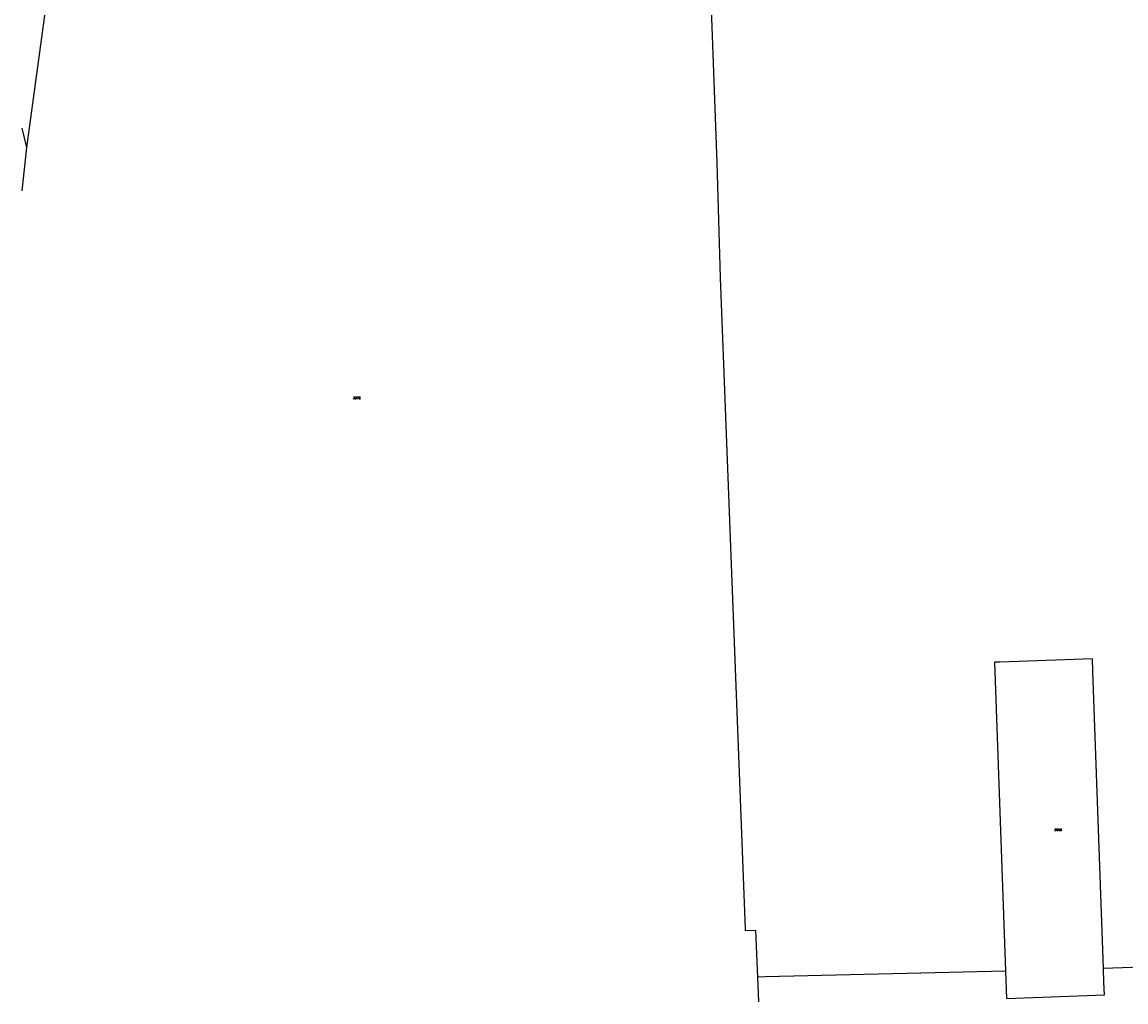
# Model space of a CAD drawing. Header units: metres. Extents: x 256352 to 256907, y 533293 to 533854.
# Tile 1 of 15: x 256352 to 256601, y 533293 to 533514. Entities that reach past the tile are written whole.
import ezdxf
from ezdxf.lldxf.tags import DXFTag

# ---------------------------------------------------------------- set-up
doc = ezdxf.new("R2010")
doc.units = ezdxf.units.M
doc.header["$LTSCALE"] = 0.5
doc.layers.add('BRK Perceelnummers', color=150, linetype='Continuous', lineweight=20)
doc.layers.add('BRK Perceelsgrenzen', color=150, linetype='KG-KADASTRAAL-SO')
doc.styles.get("Standard").update_dxf_attribs({"font": 'txt.shx'})
tags = doc.linetypes.add('KG-KADASTRAAL-SO', pattern='A,5.5,-2,["K",Standard,S=1.8,R=0,X=0,Y=-0.9],-2,5.5,-2,[5,NLCS.SHX,S=0.75,R=0,X=0,Y=0],-2', length=19).pattern_tags.tags
tags[6] = DXFTag(74, 10)

msp = doc.modelspace()

# ---------------------------------------------------------------- linework, layer by layer
at = {"layer": 'BRK Perceelsgrenzen'}
for p, q in [((256353.183, 533485.87), (256352.12, 533490.253)), ((256608.007, 533300.89), (256596.109, 533300.501))]:
    msp.add_line(p, q, dxfattribs=at)
for points in [[(256353.183, 533485.87), (256369.33, 533604.651), (256401.384, 533605.893)], [(256518.116, 533298.541), (256517.708, 533309.08), (256515.375, 533308.991), (256515.336, 533309.362), (256509.751, 533456.488), (256508.94, 533482.415), (256504.881, 533592.95), (256504.83, 533594.335)], [(256352.12, 533476.088), (256353.183, 533485.87)], [(256596.109, 533300.501), (256593.72, 533367.56), (256593.62, 533370.44), (256572.722, 533369.692), (256571.56, 533369.65), (256574.051, 533299.871)], [(256574.051, 533299.871), (256519.895, 533298.599), (256518.116, 533298.541)], [(256574.051, 533299.871), (256574.27, 533293.75), (256596.33, 533294.54), (256596.22, 533297.41), (256596.109, 533300.501)], [(256518.333, 533292.946), (256518.116, 533298.541)]]:
    msp.add_lwpolyline(points, dxfattribs=at)

# ---------------------------------------------------------------- texts
at = {"layer": 'BRK Perceelnummers'}
for s, p in [('3078', (256426.765, 533429.074)), ('2658', (256585.047, 533331.556))]:
    msp.add_text(s, height=0.5, dxfattribs=at).set_placement(p)

doc.saveas('drawing.dxf')
